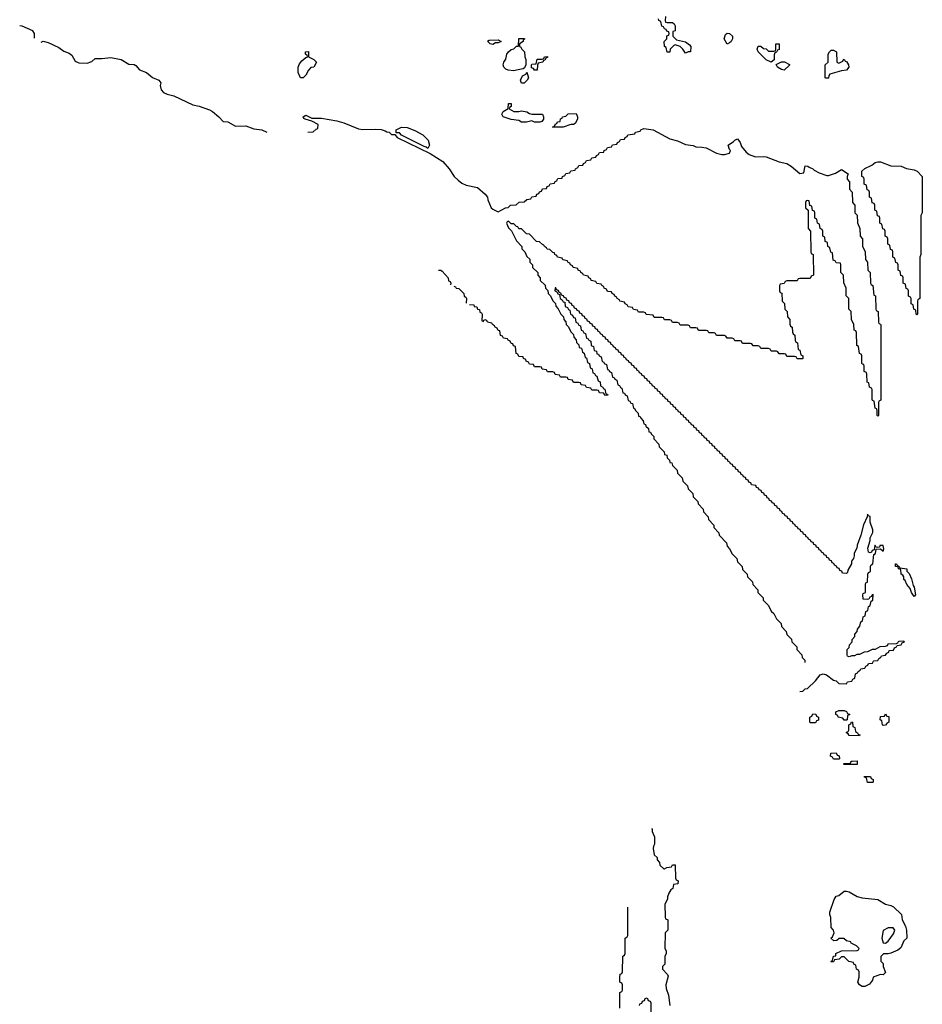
# Model space of a CAD drawing. Header units: inches. Extents: x 2808529 to 2951249, y 860290 to 1033701.
# Tile 110 of 153: x 2882490 to 2889432, y 1017360 to 1024937. Entities that reach past the tile are written whole.
import ezdxf

# ---------------------------------------------------------------- set-up
doc = ezdxf.new("R2010")
doc.units = ezdxf.units.IN
doc.header["$MEASUREMENT"] = 0
doc.layers.add('C8081', color=7, linetype='Continuous')
doc.layers.add('C8082', color=7, linetype='Continuous')

msp = doc.modelspace()

# ---------------------------------------------------------------- linework, layer by layer
at = {"layer": 'C8081', "color": 6}
for points in [[(2888490, 1019766), (2888514, 1019770), (2888531.6, 1019788.4), (2888550, 1019789), (2888610, 1019848.7), (2888645.5, 1019894.5), (2888670, 1019902.7), (2888694.5, 1019894.5), (2888750, 1019855.3), (2888769, 1019849), (2888790, 1019828.7), (2888850, 1019826), (2888858, 1019842), (2888890, 1019846), (2888898, 1019862), (2888914, 1019870), (2888918, 1019902), (2888934, 1019910), (2888938, 1019922), (2888954, 1019930), (2888958, 1019942), (2888990, 1019946), (2888998, 1019962), (2889014, 1019970), (2889018, 1019982), (2889050, 1019986), (2889057, 1020000)], [(2888527.6, 1020000), (2888528, 1019990)], [(2887350, 1018712), (2887354, 1018710), (2887354, 1018690), (2887371.6, 1018648.4), (2887372.7, 1018592.7), (2887363.6, 1018576.4), (2887361, 1018559), (2887371, 1018511), (2887392, 1018490), (2887392.7, 1018472.7), (2887411.3, 1018451.3), (2887414, 1018430), (2887443.6, 1018403.6), (2887450, 1018402), (2887468.4, 1018411.6), (2887502, 1018418), (2887510, 1018434), (2887530, 1018434), (2887534, 1018330), (2887538, 1018318), (2887554, 1018310), (2887552.7, 1018287.3), (2887518, 1018282), (2887514, 1018250), (2887498, 1018242), (2887483.6, 1018216.4), (2887472.7, 1018187.3), (2887472, 1018170), (2887452, 1018130), (2887454, 1018030), (2887458, 1018018), (2887474, 1018010), (2887474, 1017930), (2887454, 1017910), (2887452.7, 1017792.7), (2887462, 1017770), (2887462, 1017750), (2887451.6, 1017728.4), (2887451.1, 1017668.9), (2887434, 1017650), (2887434, 1017630), (2887472, 1017590), (2887476.9, 1017576.9), (2887458.8, 1017510), (2887462.5, 1017482.5), (2887480.7, 1017430), (2887491.3, 1017350)], [(2887106, 1017330), (2887106, 1017450), (2887122, 1017458), (2887126, 1017470), (2887126, 1017510), (2887122, 1017522), (2887106, 1017530), (2887106, 1017570), (2887108.4, 1017591.6), (2887122, 1017598), (2887126, 1017610), (2887128, 1017730), (2887142, 1017738), (2887146, 1017750), (2887148, 1017870), (2887162, 1017878), (2887166, 1017890), (2887167, 1018107)], [(2887346, 1017250), (2887346, 1017370), (2887342, 1017382), (2887327.3, 1017387.3), (2887322, 1017402), (2887310, 1017406), (2887298, 1017402), (2887292.7, 1017387.3), (2887278, 1017382), (2887272.7, 1017367.3), (2887258, 1017362), (2887254, 1017350)]]:
    msp.add_lwpolyline(points, dxfattribs=at)
for points in [[(2888570, 1019526), (2888566, 1019530), (2888566, 1019570), (2888582, 1019578), (2888590, 1019594), (2888612.7, 1019592.7), (2888618, 1019578), (2888634, 1019570), (2888632.7, 1019547.3), (2888618, 1019542), (2888610, 1019526)], [(2888830, 1019546), (2888822, 1019562), (2888786, 1019570), (2888782, 1019582), (2888766, 1019590), (2888766, 1019610), (2888790, 1019622), (2888830, 1019622), (2888850, 1019614), (2888858, 1019598), (2888874, 1019590), (2888858, 1019582), (2888854, 1019550), (2888850, 1019546)], [(2889130, 1019506), (2889126, 1019510), (2889122, 1019542), (2889108, 1019550), (2889110, 1019574), (2889142, 1019578), (2889150, 1019594), (2889158, 1019578), (2889174, 1019574), (2889174, 1019530), (2889158, 1019522), (2889150, 1019508)], [(2888950, 1019426), (2888870, 1019428), (2888862, 1019442), (2888848.4, 1019448.4), (2888850, 1019454), (2888862, 1019458), (2888866, 1019470), (2888866, 1019510), (2888882, 1019518), (2888887.3, 1019532.7), (2888894, 1019530), (2888898, 1019498), (2888912, 1019490), (2888918, 1019458), (2888934, 1019450), (2888938, 1019438), (2888952.7, 1019432.7)], [(2888750, 1019246), (2888742, 1019262), (2888726, 1019270), (2888727.3, 1019292.7), (2888770, 1019294), (2888778, 1019278), (2888791.6, 1019271.6), (2888794, 1019250), (2888790, 1019246)], [(2888830, 1019206), (2888826, 1019210), (2888830, 1019214), (2888870, 1019214), (2888882, 1019218), (2888886, 1019230), (2888892, 1019232), (2888930, 1019234), (2888930, 1019206)], [(2889010, 1019066), (2889002, 1019102), (2888987.3, 1019107.3), (2888986, 1019114), (2889032.7, 1019112.7), (2889038, 1019098), (2889054, 1019090), (2889054, 1019070), (2889050, 1019066)], [(2889132, 1017588), (2889110, 1017588.7), (2889054, 1017570), (2889050, 1017546), (2889024.7, 1017515.3), (2889010, 1017508), (2888990, 1017498), (2888970, 1017498), (2888950, 1017508.7), (2888935.3, 1017530), (2888946, 1017570), (2888946, 1017610), (2888942, 1017622), (2888926, 1017630), (2888922, 1017662), (2888906, 1017670), (2888902, 1017682), (2888866, 1017690), (2888830, 1017726), (2888810, 1017726), (2888791.6, 1017708.4), (2888758, 1017702), (2888750, 1017686), (2888730, 1017686), (2888728, 1017690), (2888742, 1017698), (2888748.9, 1017731.1), (2888766, 1017734), (2888768, 1017750), (2888810, 1017772), (2888930, 1017774), (2888942, 1017778), (2888946, 1017790), (2888926, 1017810), (2888886, 1017830), (2888882, 1017842), (2888848.4, 1017848.4), (2888827.3, 1017867.3), (2888792.7, 1017867.3), (2888774, 1017850), (2888751.1, 1017848.9), (2888728.7, 1017870), (2888742, 1017878), (2888755.3, 1017910), (2888749.2, 1017930), (2888732.3, 1017952.3), (2888729, 1018029), (2888722, 1018050), (2888722, 1018070), (2888753.2, 1018166.8), (2888769, 1018191), (2888790, 1018198), (2888830, 1018231.3), (2888850, 1018231.3), (2888870, 1018224.7), (2888932, 1018190), (2888970, 1018179.1), (2889090, 1018167.3), (2889150, 1018130.6), (2889190, 1018121), (2889210, 1018111.3), (2889270.9, 1018050.9), (2889276, 1018010), (2889302, 1017962), (2889311, 1017931), (2889312, 1017870), (2889291.1, 1017848.9), (2889266.4, 1017793.6), (2889244, 1017776), (2889190, 1017754), (2889168.4, 1017748.4), (2889132.7, 1017747.3), (2889112.7, 1017727.3), (2889112.7, 1017692.7), (2889130, 1017674), (2889131.3, 1017650), (2889150, 1017606)], [(2889170, 1017949), (2889131, 1017929), (2889121, 1017870), (2889130, 1017834), (2889150, 1017831.3), (2889170, 1017846), (2889210, 1017902), (2889222, 1017930), (2889208.7, 1017948.7)]]:
    msp.add_lwpolyline(points, close=True, dxfattribs=at)
at = {"layer": 'C8082', "color": 6}
for points in [[(2887458, 1024962), (2887454, 1024930), (2887458, 1024918), (2887470, 1024914), (2887510, 1024914), (2887523.6, 1024903.6), (2887532, 1024890), (2887530.8, 1024850), (2887514, 1024846), (2887514, 1024810), (2887542, 1024782), (2887610, 1024766), (2887642, 1024742), (2887652, 1024730), (2887650, 1024688.7), (2887630, 1024688), (2887610, 1024678), (2887589, 1024710), (2887570, 1024729), (2887530, 1024742), (2887521, 1024739), (2887492, 1024710), (2887490, 1024686), (2887470, 1024686), (2887462, 1024722), (2887448, 1024730), (2887446, 1024770), (2887466, 1024790), (2887467.3, 1024812.7), (2887482, 1024818), (2887486, 1024830), (2887482, 1024842), (2887467.3, 1024847.3), (2887462, 1024862), (2887450, 1024866), (2887442, 1024882), (2887430, 1024886), (2887422, 1024922), (2887406, 1024930), (2887402, 1024942)], [(2882604.6, 1024795.4), (2882603.8, 1024830), (2882590.3, 1024850.3), (2882510, 1024885.5), (2882490, 1024888.2)], [(2882656, 1024764), (2882670, 1024770.3), (2882710, 1024760.4), (2882790, 1024721.6), (2882830, 1024694.9), (2882870, 1024679.3), (2882890, 1024664), (2882917.5, 1024617.5), (2882944.9, 1024604.9), (2883010, 1024602), (2883044.5, 1024615.5), (2883070, 1024637.3), (2883122, 1024638), (2883190, 1024646.8), (2883270, 1024630.6), (2883330, 1024595.5), (2883371, 1024591), (2883384, 1024584), (2883411.8, 1024551.8), (2883466, 1024530), (2883510.7, 1024490.7), (2883561, 1024470), (2883574.8, 1024450), (2883570.7, 1024429.3), (2883577.1, 1024397.1), (2883595.8, 1024375.8), (2883623.4, 1024363.4), (2883676, 1024350), (2883822, 1024282), (2883871, 1024270), (2883950, 1024242.4), (2883974, 1024230), (2884022.8, 1024190), (2884054.4, 1024154.4), (2884091.3, 1024150), (2884150, 1024116.3), (2884230, 1024119.1), (2884290, 1024097.3), (2884352, 1024090), (2884390.8, 1024070)], [(2884706, 1024070), (2884747.3, 1024072.7), (2884770, 1024094), (2884782, 1024098), (2884786, 1024130), (2884736.4, 1024156.4), (2884686, 1024170), (2884676.4, 1024176.4), (2884669.4, 1024190), (2884690, 1024201), (2884738, 1024178), (2884810, 1024178.8), (2884930, 1024159.1), (2884983.4, 1024143.4), (2885095.9, 1024095.9), (2885130, 1024090.7), (2885230, 1024094.8), (2885271, 1024091), (2885302, 1024082), (2885312.7, 1024072.7), (2885331.6, 1024071.6), (2885350, 1024054), (2885374, 1024054), (2885394, 1024030), (2885646, 1023906), (2885745.5, 1023845.5), (2885793, 1023790), (2885830.6, 1023730), (2885861.1, 1023701.1), (2885890, 1023679.1), (2885924.1, 1023664.1), (2886010, 1023644), (2886070, 1023594.8), (2886087.3, 1023570), (2886090.5, 1023550), (2886117.3, 1023490), (2886130, 1023477.3), (2886170, 1023458), (2886226, 1023490), (2886248, 1023492), (2886266, 1023510), (2886307.3, 1023512.7), (2886332.7, 1023532.7), (2886370, 1023534), (2886390, 1023554), (2886422, 1023558), (2886430, 1023574), (2886462, 1023578), (2886467.3, 1023592.7), (2886482, 1023598), (2886487.3, 1023612.7), (2886502, 1023618), (2886510, 1023634), (2886542, 1023638), (2886547.3, 1023652.7), (2886562, 1023658), (2886570, 1023674), (2886602, 1023678), (2886606, 1023690), (2886622, 1023698), (2886630, 1023714), (2886662, 1023718), (2886666, 1023730), (2886682, 1023738), (2886690, 1023754), (2886722, 1023758), (2886730, 1023774), (2886762, 1023778), (2886766, 1023790), (2886782, 1023798), (2886790, 1023814), (2886822, 1023818), (2886826, 1023830), (2886842, 1023838), (2886850, 1023854), (2886882, 1023858), (2886890, 1023874), (2886922, 1023878), (2886927.3, 1023892.7), (2886942, 1023898), (2886950, 1023914), (2886982, 1023918), (2886986, 1023930), (2887002, 1023938), (2887010, 1023954), (2887042, 1023958), (2887050, 1023974), (2887082, 1023978), (2887087.3, 1023992.7), (2887102, 1023998), (2887110, 1024014), (2887142, 1024018), (2887146, 1024030), (2887162, 1024038), (2887166, 1024050), (2887222, 1024058), (2887226, 1024070), (2887262, 1024078), (2887266, 1024090), (2887290, 1024098), (2887362, 1024090), (2887490, 1024019.1), (2887550, 1024004), (2887610, 1023975.5), (2887670, 1023967.7), (2887690, 1023957.1), (2887736.7, 1023956.7), (2887769.4, 1023950.6), (2887850, 1023910.4), (2887890, 1023899.3), (2887910, 1023898), (2887948.7, 1023910), (2887958, 1023930), (2887950, 1023938), (2887938, 1023970), (2887981.2, 1023998.8), (2887990, 1024010.7), (2888010, 1024018.8), (2888030, 1023991), (2888042, 1023962), (2888078, 1023918), (2888099.9, 1023899.9), (2888150, 1023880.5), (2888210, 1023883.8), (2888230, 1023880.4), (2888330, 1023841.6), (2888390, 1023830.4), (2888422.8, 1023810), (2888490, 1023752), (2888522, 1023758), (2888530, 1023810.8), (2888552, 1023810), (2888561, 1023801), (2888591, 1023790), (2888599.8, 1023779.8), (2888639.1, 1023759.1), (2888698, 1023738), (2888710, 1023737.3), (2888763.6, 1023756.4), (2888810, 1023784.7), (2888862, 1023750), (2888854, 1023730), (2888854, 1023710), (2888872, 1023690), (2888872.7, 1023632.7), (2888892, 1023610), (2888894, 1023530), (2888912, 1023510), (2888914, 1023450), (2888931.1, 1023431.1), (2888932.7, 1023372.7), (2888952, 1023330), (2888954, 1023270), (2888971.1, 1023251.1), (2888972.7, 1023192.7), (2888992, 1023150), (2888994, 1023090), (2889011.1, 1023071.1), (2889014, 1023010), (2889031.1, 1022991.1), (2889034, 1022910), (2889038, 1022898), (2889052, 1022890), (2889058, 1022818), (2889071.1, 1022811.1), (2889074, 1022710), (2889078, 1022698), (2889092, 1022690), (2889094, 1022610), (2889098, 1022598), (2889110, 1022594), (2889112.7, 1022587.3), (2889114, 1022010), (2889098, 1022002), (2889094, 1021990), (2889094, 1021890), (2889090, 1021886), (2889086, 1021890), (2889086, 1021930), (2889082, 1021942), (2889068.4, 1021948.4), (2889062, 1022002), (2889050, 1022006), (2889047.3, 1022012.7), (2889046, 1022090), (2889042, 1022102), (2889026, 1022110), (2889022, 1022142), (2889008.4, 1022148.4), (2889006, 1022210), (2889002, 1022222), (2888986, 1022230), (2888986, 1022270), (2888982, 1022282), (2888970, 1022286), (2888967.3, 1022292.7), (2888966, 1022350), (2888962, 1022362), (2888948.4, 1022368.4), (2888942, 1022422), (2888928, 1022430), (2888926, 1022530), (2888922, 1022542), (2888908.4, 1022548.4), (2888906, 1022590), (2888888, 1022630), (2888886, 1022690), (2888868, 1022710), (2888866, 1022790), (2888847.3, 1022812.7), (2888846, 1022870), (2888827.3, 1022912.7), (2888826, 1022970), (2888806, 1022990), (2888806, 1023050), (2888802, 1023062), (2888770, 1023066), (2888762, 1023082), (2888747.3, 1023087.3), (2888742, 1023142), (2888727.3, 1023147.3), (2888722, 1023182), (2888706, 1023190), (2888702, 1023222), (2888686, 1023230), (2888682, 1023262), (2888666, 1023270), (2888666, 1023310), (2888662, 1023322), (2888646, 1023330), (2888642, 1023362), (2888626, 1023370), (2888622, 1023402), (2888606, 1023410), (2888606, 1023450), (2888602, 1023462), (2888587.3, 1023467.3), (2888582, 1023502), (2888567.3, 1023507.3), (2888562, 1023542), (2888550, 1023546), (2888538, 1023542), (2888534, 1023530), (2888534, 1023490), (2888554, 1023470), (2888554, 1023330), (2888572, 1023310), (2888574, 1023150), (2888578, 1023138), (2888592, 1023130), (2888594, 1022970), (2888578, 1022962), (2888570, 1022946), (2888490, 1022946), (2888478, 1022942), (2888470, 1022926), (2888390, 1022926), (2888378, 1022922), (2888370, 1022906), (2888338, 1022902), (2888334, 1022890), (2888334, 1022850), (2888338, 1022838), (2888352, 1022832), (2888354, 1022770), (2888371.6, 1022751.6), (2888374, 1022710), (2888392, 1022690), (2888394, 1022650), (2888412, 1022630), (2888412.7, 1022592.7), (2888418, 1022578), (2888432, 1022570), (2888432.7, 1022532.7), (2888438, 1022518), (2888452, 1022510), (2888454, 1022470), (2888458, 1022458), (2888472, 1022450), (2888478, 1022398), (2888490, 1022394), (2888498, 1022358), (2888512, 1022350), (2888514, 1022330), (2888510, 1022326), (2888470, 1022326), (2888462, 1022342), (2888450, 1022346), (2888390, 1022346), (2888382, 1022362), (2888370, 1022366), (2888330, 1022366), (2888322, 1022382), (2888310, 1022386), (2888270, 1022386), (2888262, 1022402), (2888250, 1022406), (2888190, 1022406), (2888182, 1022422), (2888170, 1022426), (2888130, 1022426), (2888122, 1022442), (2888110, 1022446), (2888050, 1022446), (2888042, 1022462), (2888030, 1022466), (2887990, 1022466), (2887982, 1022482), (2887970, 1022486), (2887930, 1022486), (2887922, 1022502), (2887910, 1022506), (2887850, 1022506), (2887842, 1022522), (2887830, 1022526), (2887790, 1022526), (2887782, 1022542), (2887770, 1022546), (2887710, 1022546), (2887702, 1022562), (2887690, 1022566), (2887650, 1022566), (2887642, 1022582), (2887630, 1022586), (2887570, 1022586), (2887562, 1022602), (2887550, 1022606), (2887510, 1022606), (2887502, 1022622), (2887490, 1022626), (2887450, 1022626), (2887442, 1022642), (2887430, 1022646), (2887370, 1022646), (2887362, 1022662), (2887307.3, 1022667.3), (2887302, 1022682), (2887290, 1022686), (2887250, 1022686), (2887242, 1022702), (2887210, 1022706), (2887202, 1022722), (2887170, 1022726), (2887162, 1022742), (2887146, 1022750), (2887142, 1022762), (2887106, 1022770), (2887102, 1022782), (2887086, 1022790), (2887082, 1022802), (2887066, 1022810), (2887062, 1022822), (2887046, 1022830), (2887042, 1022842), (2887010, 1022846), (2887002, 1022862), (2886986, 1022870), (2886982, 1022882), (2886966, 1022890), (2886962, 1022902), (2886930, 1022906), (2886922, 1022922), (2886886, 1022930), (2886882, 1022942), (2886866, 1022950), (2886862, 1022962), (2886826, 1022970), (2886822, 1022982), (2886806, 1022990), (2886802, 1023002), (2886786, 1023010), (2886782, 1023022), (2886746, 1023030), (2886742, 1023042), (2886726, 1023050), (2886722, 1023062), (2886706, 1023070), (2886702, 1023082), (2886668.4, 1023088.4), (2886662, 1023102), (2886626, 1023110), (2886622, 1023122), (2886606, 1023130), (2886602, 1023142), (2886590, 1023146), (2886567.3, 1023167.3), (2886546, 1023170), (2886542, 1023182), (2886526, 1023190), (2886522, 1023202), (2886510, 1023206), (2886487.3, 1023227.3), (2886466, 1023230), (2886410, 1023286), (2886388.4, 1023288.4), (2886350, 1023326), (2886328.4, 1023328.4), (2886322, 1023342), (2886310, 1023346), (2886290, 1023366), (2886270, 1023366), (2886250, 1023386), (2886238, 1023382), (2886234, 1023370), (2886250, 1023334), (2886271.6, 1023311.6), (2886310, 1023234), (2886351.6, 1023191.6), (2886352.7, 1023172.7), (2886374, 1023150), (2886390, 1023114), (2886412.7, 1023092.7), (2886414, 1023070), (2886434, 1023050), (2886434, 1023030), (2886474, 1022990), (2886474, 1022970), (2886494, 1022950), (2886494, 1022930), (2886532.7, 1022892.7), (2886534, 1022870), (2886552, 1022852), (2886554, 1022830), (2886571.6, 1022811.6), (2886590, 1022774), (2886611.6, 1022751.6), (2886612.7, 1022732.7), (2886631.6, 1022711.6), (2886652, 1022670), (2886671.3, 1022651.3), (2886674, 1022630), (2886691.6, 1022611.6), (2886694, 1022590), (2886710, 1022574), (2886730, 1022534), (2886750, 1022514), (2886752.7, 1022492.7), (2886770, 1022474), (2886772.7, 1022452.7), (2886790, 1022434), (2886794, 1022414), (2886812, 1022410), (2886818, 1022378), (2886831.3, 1022371.3), (2886838, 1022338), (2886850, 1022334), (2886858, 1022298), (2886872, 1022290), (2886878, 1022258), (2886894, 1022250), (2886898, 1022218), (2886910, 1022214), (2886918, 1022198), (2886930, 1022194), (2886938, 1022158), (2886954, 1022150), (2886958, 1022118), (2886974, 1022110), (2886978, 1022098), (2886990, 1022094), (2886998, 1022058), (2887010, 1022054), (2887012.7, 1022047.3), (2886990, 1022046), (2886982, 1022062), (2886950, 1022066), (2886942, 1022082), (2886930, 1022086), (2886890, 1022086), (2886882, 1022102), (2886850, 1022106), (2886842, 1022122), (2886807.3, 1022127.3), (2886802, 1022142), (2886790, 1022146), (2886750, 1022146), (2886742, 1022162), (2886707.3, 1022167.3), (2886702, 1022182), (2886690, 1022186), (2886650, 1022186), (2886642, 1022202), (2886607.3, 1022207.3), (2886602, 1022222), (2886590, 1022226), (2886550, 1022226), (2886542, 1022242), (2886507.3, 1022247.3), (2886502, 1022262), (2886490, 1022266), (2886450, 1022266), (2886442, 1022282), (2886410, 1022286), (2886402, 1022302), (2886386, 1022310), (2886382, 1022322), (2886366, 1022330), (2886362, 1022342), (2886330, 1022346), (2886322, 1022362), (2886307.3, 1022367.3), (2886302, 1022422), (2886287.3, 1022427.3), (2886282, 1022442), (2886270, 1022446), (2886262, 1022462), (2886246, 1022470), (2886242, 1022482), (2886210, 1022486), (2886202, 1022502), (2886187.3, 1022507.3), (2886182, 1022542), (2886170, 1022546), (2886162, 1022562), (2886146, 1022570), (2886142, 1022582), (2886126, 1022590), (2886122, 1022602), (2886088.4, 1022608.4), (2886082, 1022622), (2886070, 1022626), (2886058, 1022622), (2886052, 1022608)], [(2885710, 1023008), (2885730, 1023008), (2885740.4, 1023000.4), (2885786, 1022950), (2885788, 1022928), (2885802, 1022922), (2885806, 1022910), (2885804, 1022896)], [(2885830, 1022886), (2885842, 1022882), (2885846, 1022870), (2885868, 1022868), (2885906, 1022830), (2885908.4, 1022808.4), (2885922, 1022802), (2885926, 1022790), (2885924, 1022756)], [(2889057, 1020000), (2889058, 1020002), (2889090, 1020006), (2889098, 1020022), (2889114, 1020030), (2889118, 1020042), (2889150, 1020046), (2889158, 1020062), (2889174, 1020070), (2889178, 1020082), (2889210, 1020086), (2889218, 1020102), (2889234, 1020110), (2889238, 1020122), (2889270, 1020126), (2889278, 1020142), (2889294, 1020150), (2889290, 1020154), (2889252.7, 1020152.7), (2889246, 1020150), (2889242, 1020138), (2889230, 1020134), (2889166, 1020130), (2889162, 1020118), (2889147.3, 1020112.7), (2889106, 1020110), (2889070, 1020091.3), (2889046, 1020090), (2889010, 1020071.3), (2888986, 1020070), (2888950, 1020051.3), (2888928.9, 1020051.1), (2888910, 1020042), (2888890, 1020042), (2888870, 1020034), (2888858, 1020038), (2888854, 1020050), (2888854, 1020090), (2888870, 1020106), (2888872.7, 1020127.3), (2888892, 1020150), (2888892.7, 1020167.3), (2888912, 1020190), (2888912.7, 1020207.3), (2888932, 1020230), (2888932.7, 1020247.3), (2888952, 1020270), (2888958, 1020302), (2888972, 1020310), (2888978, 1020342), (2888992, 1020350), (2888998, 1020382), (2889012, 1020390), (2889018, 1020422), (2889032, 1020430), (2889038, 1020462), (2889052, 1020470), (2889054, 1020514), (2889046, 1020510), (2889042, 1020498), (2889027.3, 1020492.7), (2889022, 1020478), (2889010, 1020474), (2888978, 1020478), (2888974, 1020510), (2888978, 1020522), (2888994, 1020530), (2888994, 1020590), (2888998, 1020602), (2889011.6, 1020608.4), (2889014, 1020670), (2889018, 1020682), (2889034, 1020690), (2889034, 1020730), (2889038, 1020742), (2889051.6, 1020748.4), (2889058, 1020822), (2889071.6, 1020828.4), (2889078, 1020862), (2889110, 1020866), (2889130, 1020848), (2889136, 1020864), (2889130, 1020890.8), (2889106, 1020890), (2889102, 1020878), (2889090, 1020874), (2889078, 1020878), (2889070, 1020892), (2889066, 1020890), (2889062, 1020858), (2889047.3, 1020852.7), (2889042, 1020838), (2889030, 1020834), (2889018, 1020838), (2889014, 1020870), (2889032, 1020930), (2889031.3, 1020950), (2889050.7, 1020990), (2889050.7, 1021010), (2889030.7, 1021070), (2889030, 1021114), (2889018, 1021118), (2889010, 1021132), (2889008.7, 1021111.3), (2888979, 1021050), (2888959, 1020970), (2888930, 1020894), (2888928.7, 1020870), (2888908.9, 1020831.1), (2888908.7, 1020810), (2888902, 1020790), (2888888, 1020770), (2888888, 1020750), (2888860.4, 1020699.6), (2888856.4, 1020683.6), (2888850, 1020674), (2888818, 1020678), (2888812.7, 1020692.7), (2888798, 1020698), (2888792.7, 1020712.7), (2888778, 1020718), (2888772.7, 1020732.7), (2888758, 1020738), (2888752.7, 1020752.7), (2888738, 1020758), (2888732.7, 1020772.7), (2888718, 1020778), (2888712.7, 1020792.7), (2888698, 1020798), (2888692.7, 1020812.7), (2888678, 1020818), (2888672.7, 1020832.7), (2888658, 1020838), (2888652.7, 1020852.7), (2888638, 1020858), (2888632.7, 1020872.7), (2888618, 1020878), (2888612.7, 1020892.7), (2888598, 1020898), (2888592.7, 1020912.7), (2888578, 1020918), (2888572.7, 1020932.7), (2888558, 1020938), (2888552.7, 1020952.7), (2888538, 1020958), (2888532.7, 1020972.7), (2888518, 1020978), (2888512.7, 1020992.7), (2888498, 1020998), (2888492.7, 1021012.7), (2888478, 1021018), (2888472.7, 1021032.7), (2888458, 1021038), (2888452.7, 1021052.7), (2888438, 1021058), (2888432.7, 1021072.7), (2888418, 1021078), (2888412.7, 1021092.7), (2888398, 1021098), (2888392.7, 1021112.7), (2888378, 1021118), (2888372.7, 1021132.7), (2888358, 1021138), (2888352.7, 1021152.7), (2888338, 1021158), (2888332.7, 1021172.7), (2888318, 1021178), (2888312.7, 1021192.7), (2888298, 1021198), (2888292.7, 1021212.7), (2888278, 1021218), (2888272.7, 1021232.7), (2888258, 1021238), (2888252.7, 1021252.7), (2888238, 1021258), (2888232.7, 1021272.7), (2888218, 1021278), (2888212.7, 1021292.7), (2888198, 1021298), (2888192.7, 1021312.7), (2888178, 1021318), (2888172.7, 1021332.7), (2888158, 1021338), (2888152.7, 1021352.7), (2888118, 1021358), (2888112.7, 1021372.7), (2888098, 1021378), (2888092.7, 1021392.7), (2888078, 1021398), (2888072.7, 1021412.7), (2888058, 1021418), (2888052.7, 1021432.7), (2888038, 1021438), (2888032.7, 1021452.7), (2888018, 1021458), (2888012.7, 1021472.7), (2887998, 1021478), (2887992.7, 1021492.7), (2887978, 1021498), (2887972.7, 1021512.7), (2887958, 1021518), (2887952.7, 1021532.7), (2887938, 1021538), (2887932.7, 1021552.7), (2887918, 1021558), (2887912.7, 1021572.7), (2887898, 1021578), (2887892.7, 1021592.7), (2887878, 1021598), (2887872.7, 1021612.7), (2887858, 1021618), (2887852.7, 1021632.7), (2887838, 1021638), (2887832.7, 1021652.7), (2887818, 1021658), (2887812.7, 1021672.7), (2887798, 1021678), (2887792.7, 1021692.7), (2887778, 1021698), (2887772.7, 1021712.7), (2887758, 1021718), (2887752.7, 1021732.7), (2887738, 1021738), (2887732.7, 1021752.7), (2887718, 1021758), (2887712.7, 1021772.7), (2887698, 1021778), (2887692.7, 1021792.7), (2887678, 1021798), (2887672.7, 1021812.7), (2887658, 1021818), (2887652.7, 1021832.7), (2887638, 1021838), (2887632.7, 1021852.7), (2887618, 1021858), (2887612.7, 1021872.7), (2887598, 1021878), (2887592.7, 1021892.7), (2887578, 1021898), (2887572.7, 1021912.7), (2887558, 1021918), (2887552.7, 1021932.7), (2887538, 1021938), (2887532.7, 1021952.7), (2887518, 1021958), (2887512.7, 1021972.7), (2887498, 1021978), (2887492.7, 1021992.7), (2887478, 1021998), (2887472.7, 1022012.7), (2887458, 1022018), (2887452.7, 1022032.7), (2887438, 1022038), (2887432.7, 1022052.7), (2887418, 1022058), (2887412.7, 1022072.7), (2887398, 1022078), (2887392.7, 1022092.7), (2887378, 1022098), (2887372.7, 1022112.7), (2887358, 1022118), (2887352.7, 1022132.7), (2887338, 1022138), (2887332.7, 1022152.7), (2887318, 1022158), (2887312.7, 1022172.7), (2887298, 1022178), (2887292.7, 1022192.7), (2887278, 1022198), (2887272.7, 1022212.7), (2887258, 1022218), (2887252.7, 1022232.7), (2887238, 1022238), (2887232.7, 1022252.7), (2887218, 1022258), (2887212.7, 1022272.7), (2887198, 1022278), (2887192.7, 1022292.7), (2887178, 1022298), (2887172.7, 1022312.7), (2887158, 1022318), (2887152.7, 1022332.7), (2887138, 1022338), (2887132.7, 1022352.7), (2887118, 1022358), (2887112.7, 1022372.7), (2887098, 1022378), (2887092.7, 1022392.7), (2887078, 1022398), (2887072.7, 1022412.7), (2887058, 1022418), (2887052.7, 1022432.7), (2887038, 1022438), (2887032.7, 1022452.7), (2887018, 1022458), (2887012.7, 1022472.7), (2886998, 1022478), (2886992.7, 1022492.7), (2886978, 1022498), (2886972.7, 1022512.7), (2886958, 1022518), (2886952.7, 1022532.7), (2886938, 1022538), (2886932.7, 1022552.7), (2886918, 1022558), (2886912.7, 1022572.7), (2886898, 1022578), (2886892.7, 1022592.7), (2886878, 1022598), (2886872.7, 1022612.7), (2886858, 1022618), (2886852.7, 1022632.7), (2886838, 1022638), (2886832.7, 1022652.7), (2886818, 1022658), (2886812.7, 1022672.7), (2886798, 1022678), (2886792.7, 1022692.7), (2886778, 1022698), (2886772.7, 1022712.7), (2886758, 1022718), (2886752.7, 1022732.7), (2886738, 1022738), (2886732.7, 1022752.7), (2886718, 1022758), (2886712.7, 1022772.7), (2886698, 1022778), (2886692.7, 1022792.7), (2886678, 1022798), (2886672.7, 1022812.7), (2886658, 1022818), (2886652.7, 1022832.7), (2886638, 1022838), (2886632.7, 1022852.7), (2886618, 1022858), (2886612.7, 1022872.7), (2886607.3, 1022872.7), (2886606, 1022850), (2886622, 1022842), (2886630, 1022826), (2886642, 1022822), (2886646, 1022790), (2886662, 1022782), (2886670, 1022766), (2886682, 1022762), (2886686, 1022730), (2886702, 1022722), (2886710, 1022706), (2886722, 1022702), (2886726, 1022670), (2886742, 1022662), (2886750, 1022646), (2886762, 1022642), (2886768.4, 1022608.4), (2886782, 1022602), (2886790, 1022586), (2886802, 1022582), (2886808.7, 1022548.7), (2886822, 1022542), (2886830, 1022526), (2886842, 1022522), (2886850, 1022486), (2886862, 1022482), (2886866, 1022470), (2886882, 1022462), (2886886, 1022430), (2886902, 1022422), (2886908, 1022390), (2886926, 1022386), (2886930, 1022366), (2886942, 1022362), (2886946, 1022350), (2886962, 1022342), (2886970, 1022306), (2886982, 1022302), (2886986, 1022290), (2887002, 1022282), (2887010, 1022246), (2887022, 1022242), (2887026, 1022230), (2887042, 1022222), (2887050, 1022186), (2887062, 1022182), (2887066, 1022170), (2887082, 1022162), (2887090, 1022126), (2887102, 1022122), (2887110, 1022106), (2887122, 1022102), (2887130, 1022066), (2887142, 1022062), (2887146, 1022050), (2887162, 1022042), (2887170, 1022006), (2887182, 1022002), (2887190, 1021986), (2887202, 1021982), (2887210, 1021946), (2887222, 1021942), (2887226, 1021930), (2887246, 1021910), (2887250, 1021886), (2887262, 1021882), (2887266, 1021870), (2887286, 1021850), (2887290, 1021826), (2887302, 1021822), (2887306, 1021810), (2887326, 1021790), (2887330, 1021766), (2887342, 1021762), (2887346, 1021750), (2887366, 1021730), (2887368, 1021710), (2887406, 1021670), (2887408, 1021650), (2887446, 1021610), (2887448, 1021590), (2887466, 1021586), (2887470, 1021566), (2887488, 1021548), (2887489.1, 1021529.1), (2887506, 1021526), (2887510, 1021506), (2887546, 1021470), (2887550, 1021446), (2887586, 1021410), (2887590, 1021386), (2887626, 1021350), (2887630, 1021326), (2887666, 1021290), (2887670, 1021266), (2887706, 1021230), (2887708, 1021210), (2887746, 1021170), (2887748, 1021150), (2887786, 1021110), (2887788, 1021090), (2887828, 1021048), (2887829.1, 1021029.1), (2887868, 1020988), (2887869.1, 1020969.1), (2887926, 1020910), (2887930, 1020886), (2887950, 1020866), (2887970, 1020826), (2888006, 1020790), (2888010, 1020766), (2888046, 1020730), (2888050, 1020706), (2888086, 1020670), (2888088, 1020650), (2888126, 1020610), (2888128, 1020590), (2888166, 1020550), (2888168, 1020530), (2888208, 1020488), (2888209.1, 1020469.1), (2888248.4, 1020428.4), (2888270, 1020386), (2888290, 1020366), (2888310, 1020326), (2888346, 1020290), (2888350, 1020266), (2888386, 1020230), (2888390, 1020206), (2888426, 1020170), (2888428, 1020150), (2888466, 1020110), (2888468, 1020090), (2888506, 1020050), (2888508.7, 1020028.7), (2888527.3, 1020007.3), (2888527.6, 1020000)], [(2885950, 1022746), (2885982, 1022742), (2885986, 1022730), (2886006, 1022726), (2886010, 1022708), (2886026, 1022706), (2886030, 1022686), (2886042, 1022682), (2886046, 1022670), (2886044, 1022616)]]:
    msp.add_lwpolyline(points, dxfattribs=at)
for points in [[(2887930, 1024748.7), (2887909, 1024790), (2887918, 1024822), (2887930, 1024834), (2887950, 1024831.3), (2887971, 1024810), (2887971, 1024790), (2887962, 1024770), (2887950, 1024758)], [(2886130, 1024746), (2886108.7, 1024750), (2886088.9, 1024771.1), (2886102, 1024778), (2886170, 1024782), (2886194, 1024770), (2886170, 1024758), (2886150, 1024758)], [(2886290, 1024542.7), (2886247.5, 1024547.5), (2886230, 1024555.1), (2886212.7, 1024570), (2886209.5, 1024590), (2886214.5, 1024610), (2886227.8, 1024632.2), (2886237, 1024670), (2886249.2, 1024690), (2886270, 1024706.8), (2886290, 1024711.3), (2886310, 1024732), (2886326, 1024734), (2886330, 1024792), (2886367.3, 1024792.7), (2886374, 1024790), (2886362, 1024778), (2886362, 1024770), (2886334, 1024750), (2886334, 1024730), (2886344.7, 1024724.7), (2886350.7, 1024710.7), (2886372, 1024690), (2886374, 1024650), (2886382, 1024630), (2886382, 1024590), (2886372.7, 1024567.3), (2886362, 1024558), (2886310, 1024549)], [(2888270, 1024608.7), (2888230, 1024628.7), (2888170, 1024688), (2888162, 1024710), (2888170, 1024734), (2888190, 1024734), (2888210, 1024714), (2888231.6, 1024711.6), (2888250, 1024694), (2888290, 1024694), (2888302, 1024698), (2888306, 1024710), (2888306, 1024750), (2888331.3, 1024750), (2888331.6, 1024708.4), (2888318, 1024702), (2888310, 1024686), (2888298, 1024682), (2888292.7, 1024667.3), (2888292, 1024628)], [(2884650, 1024488.7), (2884632.3, 1024530), (2884632.3, 1024570), (2884642.3, 1024597.7), (2884658.9, 1024621.1), (2884690, 1024644.7), (2884706, 1024650), (2884702, 1024662), (2884688, 1024670), (2884688, 1024690), (2884710, 1024692), (2884711.6, 1024651.6), (2884752, 1024630), (2884772, 1024610), (2884752, 1024570), (2884730, 1024568), (2884710.7, 1024549.3), (2884690.4, 1024509.7), (2884670, 1024489)], [(2886448.7, 1024548.7), (2886442, 1024562), (2886427.3, 1024567.3), (2886426, 1024590), (2886430, 1024594), (2886462, 1024598), (2886470, 1024632), (2886507.3, 1024632.7), (2886522, 1024638), (2886526, 1024650), (2886550, 1024654), (2886550, 1024646), (2886538, 1024642), (2886530, 1024626), (2886518, 1024622), (2886514, 1024610), (2886478, 1024602), (2886472.7, 1024587.3), (2886470, 1024548.7)], [(2888790, 1024602), (2888822, 1024618), (2888826, 1024630), (2888831.6, 1024631.6), (2888838, 1024618), (2888850, 1024614), (2888864.7, 1024590), (2888866, 1024570), (2888850, 1024549.2), (2888810, 1024544), (2888722, 1024518), (2888712.7, 1024507.3), (2888710, 1024486), (2888690, 1024486), (2888686, 1024490), (2888686, 1024590), (2888708, 1024610), (2888708, 1024670), (2888718, 1024690), (2888730, 1024702), (2888750, 1024702), (2888771.1, 1024688.9), (2888774, 1024610)], [(2888370, 1024549.4), (2888350, 1024554), (2888318, 1024570), (2888308, 1024592), (2888350, 1024612), (2888371.6, 1024611.6), (2888410, 1024592), (2888410, 1024586)], [(2886370, 1024449), (2886349.1, 1024449.1), (2886342, 1024470), (2886356.4, 1024503.6), (2886382, 1024518), (2886390, 1024534), (2886402, 1024490), (2886394, 1024470)], [(2886330, 1024231), (2886350, 1024236), (2886390, 1024226.8), (2886410, 1024214.8), (2886430, 1024210.7), (2886510.7, 1024210.7), (2886518, 1024190), (2886518, 1024170), (2886506, 1024154), (2886490, 1024148.7), (2886450, 1024148), (2886430, 1024158), (2886388.4, 1024148.4), (2886350, 1024148.7), (2886330, 1024162), (2886270, 1024169.3), (2886223.2, 1024183.2), (2886208, 1024190), (2886198, 1024210), (2886208, 1024230), (2886248, 1024252), (2886250, 1024292), (2886270, 1024292), (2886271.1, 1024268.9), (2886258, 1024262), (2886254, 1024250), (2886290, 1024231.3)], [(2886670, 1024108.7), (2886588, 1024110), (2886602, 1024118), (2886610, 1024134), (2886622, 1024138), (2886626, 1024150), (2886646, 1024154), (2886650, 1024174), (2886662, 1024178), (2886666, 1024190), (2886690, 1024194), (2886708, 1024212), (2886770, 1024214), (2886781, 1024190), (2886780.7, 1024170), (2886762, 1024138), (2886750.6, 1024129.4), (2886730, 1024129)], [(2885630, 1023946), (2885616.4, 1023956.4), (2885600.4, 1023960.4), (2885427.3, 1024047.3), (2885410, 1024066), (2885386, 1024066), (2885386, 1024090), (2885426, 1024110), (2885470, 1024107.3), (2885530, 1024084.9), (2885590.4, 1024050.4), (2885631.1, 1024008.9), (2885642, 1023970)], [(2889390, 1022666), (2889386, 1022670), (2889382, 1022702), (2889366, 1022710), (2889362, 1022742), (2889346, 1022750), (2889346, 1022790), (2889342, 1022802), (2889326, 1022810), (2889326, 1022850), (2889322, 1022862), (2889307.3, 1022867.3), (2889302, 1022902), (2889286, 1022910), (2889286, 1022950), (2889282, 1022962), (2889267.3, 1022967.3), (2889262, 1023002), (2889246, 1023010), (2889246, 1023050), (2889242, 1023062), (2889227.3, 1023067.3), (2889222, 1023102), (2889206, 1023110), (2889206, 1023150), (2889202, 1023162), (2889187.3, 1023167.3), (2889182, 1023202), (2889166, 1023210), (2889166, 1023250), (2889162, 1023262), (2889146, 1023270), (2889146, 1023310), (2889142, 1023322), (2889127.3, 1023327.3), (2889122, 1023362), (2889106, 1023370), (2889106, 1023410), (2889102, 1023422), (2889087.3, 1023427.3), (2889082, 1023462), (2889066, 1023470), (2889066, 1023510), (2889062, 1023522), (2889047.3, 1023527.3), (2889042, 1023562), (2889026, 1023570), (2889026, 1023610), (2889022, 1023622), (2889007.3, 1023627.3), (2889002, 1023662), (2888986, 1023670), (2888986, 1023710), (2888982, 1023722), (2888966, 1023730), (2888968, 1023770), (2888988.9, 1023791.1), (2889043.2, 1023816.8), (2889070, 1023837.3), (2889090, 1023844), (2889110, 1023843), (2889190, 1023812.7), (2889270, 1023810.4), (2889310, 1023790.4), (2889370, 1023780.7), (2889391.3, 1023770), (2889432, 1023730), (2889432, 1023450), (2889422, 1023430), (2889422, 1023130), (2889414, 1023110), (2889412, 1023070), (2889412, 1022790), (2889398, 1022782), (2889394, 1022770), (2889394, 1022670)], [(2889370, 1020499), (2889350, 1020529.2), (2889338.4, 1020558.4), (2889314, 1020590), (2889300.2, 1020620.2), (2889289.3, 1020630), (2889289.1, 1020649.1), (2889282, 1020662), (2889269, 1020670), (2889266, 1020706), (2889248, 1020710), (2889246, 1020726), (2889226, 1020730), (2889226, 1020750), (2889234, 1020750), (2889238, 1020738), (2889254, 1020730), (2889258, 1020718), (2889312, 1020710), (2889312.7, 1020692.7), (2889330, 1020674), (2889350, 1020634), (2889362.5, 1020582.5), (2889370.4, 1020570), (2889378.8, 1020510)]]:
    msp.add_lwpolyline(points, close=True, dxfattribs=at)

doc.saveas('drawing.dxf')
